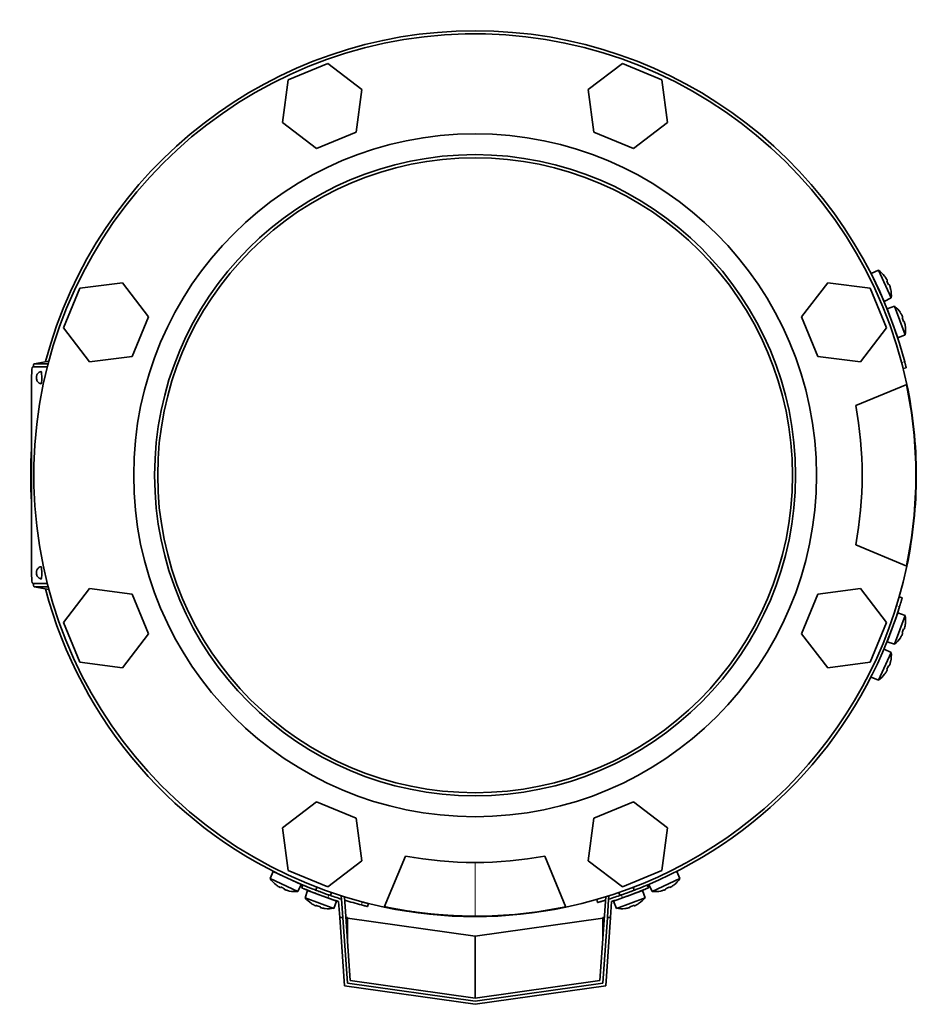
# Model space of a CAD drawing. Header units: millimetres. Extents: x 449 to 1324, y -2338 to 1809.
# Tile 1 of 30: x 452 to 742, y -2338 to -2020. Entities that reach past the tile are written whole.
import ezdxf

# ---------------------------------------------------------------- set-up
doc = ezdxf.new("R2010")
doc.units = ezdxf.units.MM
for name, color, linetype in [('M5X8_UNI7687', 7, 'Continuous'), ('MID_454-5', 7, 'Continuous'), ('VSI344-454_FILTR', 7, 'Continuous'), ('VSI344-454_FLANG', 7, 'Continuous'), ('VSI344-454_TERMI', 7, 'Continuous'), ('VSI344-454_TESTA', 7, 'Continuous'), ('VSI454_DIFFUSORE', 7, 'Continuous')]:
    doc.layers.add(name, color=color, linetype=linetype)

# ---------------------------------------------------------------- blocks, each defined once
blk = doc.blocks.new('SE2')
at = {"layer": 'M5X8_UNI7687', "color": 7, "linetype": 'Continuous', "lineweight": 35}
for p, q in [((729.47, -2101.21), (727.17, -2102.21)), ((731.4, -2111.27), (727.17, -2102.21)), ((729.47, -2101.21), (733.64, -2110.15)), ((731.48, -2103.12), (731.47, -2103.14)), ((732.34, -2104.53), (732.17, -2104.63)), ((732.94, -2105.82), (732.75, -2105.89)), ((733.44, -2107.38), (733.47, -2107.38)), ((731.4, -2111.27), (733.64, -2110.15)), ((734.74, -2112.82), (732.37, -2113.61)), ((735.79, -2123), (732.37, -2113.61)), ((734.74, -2112.82), (738.11, -2122.08)), ((736.57, -2114.91), (736.58, -2114.89)), ((737.31, -2116.37), (737.13, -2116.46)), ((737.8, -2117.71), (737.6, -2117.76)), ((738.19, -2119.31), (738.16, -2119.3)), ((735.79, -2123), (738.11, -2122.08)), ((732.37, -2221.16), (735.79, -2211.77)), ((738.11, -2212.69), (735.79, -2211.77)), ((738.11, -2212.69), (734.74, -2221.95)), ((738.16, -2215.47), (738.19, -2215.46)), ((737.31, -2218.4), (737.13, -2218.31)), ((737.8, -2217.06), (737.6, -2217.01)), ((732.37, -2221.16), (734.74, -2221.95)), ((736.58, -2219.88), (736.57, -2219.86)), ((733.64, -2224.62), (729.47, -2233.56)), ((733.64, -2224.62), (731.4, -2223.5)), ((733.44, -2227.39), (733.47, -2227.39)), ((732.34, -2230.24), (732.17, -2230.14)), ((732.94, -2228.95), (732.75, -2228.88)), ((727.17, -2232.56), (729.47, -2233.56)), ((731.48, -2231.65), (731.47, -2231.63)), ((534.05, -2295.33), (533.06, -2297.62)), ((542, -2301.79), (533.06, -2297.62)), ((534.05, -2295.33), (543.12, -2299.55)), ((665.4, -2297.62), (656.47, -2301.79)), ((665.4, -2297.62), (664.41, -2295.33)), ((534.97, -2299.64), (534.99, -2299.62)), ((536.38, -2300.5), (536.48, -2300.32)), ((537.67, -2301.1), (537.73, -2300.9)), ((542, -2301.79), (543.12, -2299.55)), ((548.15, -2300.42), (547.81, -2301.35)), ((650.65, -2301.35), (650.31, -2300.42)), ((655.35, -2299.55), (656.47, -2301.79)), ((660.8, -2301.1), (660.73, -2300.9)), ((662.09, -2300.5), (661.98, -2300.32)), ((663.47, -2299.62), (663.49, -2299.64)), ((539.22, -2301.6), (539.23, -2301.62)), ((545.11, -2301.46), (544.32, -2303.83)), ((544.32, -2303.83), (553.59, -2307.21)), ((554.51, -2304.88), (545.11, -2301.46)), ((552.51, -2303.07), (552.85, -2302.13)), ((653.35, -2301.46), (643.96, -2304.88)), ((644.88, -2307.21), (654.14, -2303.83)), ((645.61, -2302.13), (645.95, -2303.07)), ((654.14, -2303.83), (653.35, -2301.46)), ((659.24, -2301.6), (659.24, -2301.62)), ((546.42, -2305.66), (546.4, -2305.67)), ((547.88, -2306.41), (547.96, -2306.22)), ((549.21, -2306.89), (549.26, -2306.7)), ((550.81, -2307.26), (550.81, -2307.28)), ((553.59, -2307.21), (554.51, -2304.88)), ((643.96, -2304.88), (644.88, -2307.21)), ((647.66, -2307.26), (647.65, -2307.28)), ((649.25, -2306.89), (649.2, -2306.7)), ((650.59, -2306.41), (650.5, -2306.22)), ((652.04, -2305.66), (652.07, -2305.67))]:
    blk.add_line(p, q, dxfattribs=at)
for centre, radius, start, end in [((727.57, -2104.23), 0.5, 5.7321, 25), ((723.67, -2109.36), 10, 38.5916, 54.5414), ((723.67, -2109.36), 10, 355.4586, 11.4084), ((730.1, -2109.67), 0.5, 25, 44.2679), ((728.25, -2120.43), 10, 33.5916, 49.5414), ((732.58, -2115.66), 0.5, 0.7321, 20), ((728.25, -2120.43), 10, 350.4586, 6.4084), ((734.63, -2121.3), 0.5, 20, 39.2679), ((734.63, -2213.48), 0.5, 320.7321, 340), ((728.25, -2214.34), 10, 353.5916, 9.5414), ((732.58, -2219.11), 0.5, 340, 359.2679), ((728.25, -2214.34), 10, 310.4586, 326.4084), ((723.67, -2225.41), 10, 348.5916, 4.5414), ((723.67, -2225.41), 10, 305.4586, 321.4084), ((541.21, -2291.82), 10, 215.4586, 231.4084), ((536.08, -2295.72), 0.5, 245, 264.2679), ((657.26, -2291.82), 10, 308.5916, 324.5414), ((541.52, -2298.26), 0.5, 225.7321, 245), ((541.21, -2291.82), 10, 258.5916, 274.5414), ((551.93, -2297.34), 10, 220.4586, 236.4084), ((547.16, -2301.68), 0.5, 250, 269.4626), ((552.8, -2303.73), 0.5, 230.7959, 250), ((645.66, -2303.73), 0.5, 290, 309.2041), ((646.53, -2297.34), 10, 303.5916, 319.5414), ((657.26, -2291.82), 10, 265.4586, 281.4084), ((551.93, -2297.34), 10, 263.5916, 279.5414), ((646.53, -2297.34), 10, 260.4586, 276.4084)]:
    blk.add_arc(centre, radius, start, end, dxfattribs=at)
for centre, major_axis, ratio, start_param, end_param in [((723.68, -2109.35), (-4.23, 9.06), 0.996195, 4.833518, 4.948078), ((725.67, -2108.43), (3.91, -8.39), 0.811251, 1.49595, 1.645642), ((723.68, -2109.35), (4.23, -9.06), 0.996195, 1.335108, 1.449667), ((728.26, -2120.42), (-3.42, 9.4), 0.996195, 4.833518, 4.948078), ((730.33, -2119.67), (3.17, -8.7), 0.811251, 1.49595, 1.645642), ((728.26, -2120.42), (3.42, -9.4), 0.996195, 1.335108, 1.449667), ((728.26, -2214.35), (3.42, 9.4), 0.996195, 4.833518, 4.948078), ((730.33, -2215.1), (-3.17, -8.7), 0.811251, 1.49595, 1.645642), ((728.26, -2214.35), (-3.42, -9.4), 0.996195, 1.335108, 1.449667), ((723.68, -2225.42), (4.23, 9.06), 0.996195, 4.833518, 4.948078), ((723.68, -2225.42), (-4.23, -9.06), 0.996195, 1.335108, 1.449667), ((725.67, -2226.34), (-3.91, -8.39), 0.811251, 1.49595, 1.645642), ((541.2, -2291.83), (-9.06, 4.23), 0.996195, 1.335108, 1.449667), ((540.27, -2293.82), (-8.39, 3.91), 0.811251, 1.49595, 1.645642), ((541.2, -2291.83), (9.06, -4.23), 0.996195, 4.833518, 4.948078), ((657.26, -2291.83), (-9.06, -4.23), 0.996195, 1.335108, 1.449667), ((658.19, -2293.82), (-8.39, -3.91), 0.811251, 1.49595, 1.645642), ((657.26, -2291.83), (9.06, 4.23), 0.996195, 4.833518, 4.948078), ((551.93, -2297.36), (-9.4, 3.42), 0.996195, 1.335108, 1.449667), ((551.18, -2299.42), (-8.7, 3.17), 0.811251, 1.49595, 1.645642), ((551.93, -2297.36), (9.4, -3.42), 0.996195, 4.833518, 4.948078), ((646.54, -2297.36), (-9.4, -3.42), 0.996195, 1.335108, 1.449667), ((647.29, -2299.42), (-8.7, -3.17), 0.811251, 1.49595, 1.645642), ((646.54, -2297.36), (9.4, 3.42), 0.996195, 4.833518, 4.948078)]:
    blk.add_ellipse(centre, major_axis=major_axis, ratio=ratio, start_param=start_param, end_param=end_param, dxfattribs=at)
for points in [[(732.34, -2104.53), (732.34, -2104.53), (732.35, -2104.53), (732.35, -2104.52), (732.35, -2104.51), (732.34, -2104.49), (732.34, -2104.47), (732.33, -2104.45), (732.32, -2104.42), (732.3, -2104.39), (732.29, -2104.35), (732.27, -2104.32), (732.25, -2104.28), (732.23, -2104.24), (732.21, -2104.21), (732.18, -2104.17), (732.16, -2104.12), (732.14, -2104.1), (732.13, -2104.08)], [(733.15, -2106.27), (733.15, -2106.25), (733.14, -2106.22), (733.12, -2106.18), (733.1, -2106.13), (733.09, -2106.09), (733.07, -2106.05), (733.06, -2106.01), (733.04, -2105.98), (733.03, -2105.94), (733.01, -2105.91), (733, -2105.89), (732.99, -2105.86), (732.97, -2105.85), (732.96, -2105.83), (732.96, -2105.82), (732.95, -2105.82), (732.94, -2105.82), (732.94, -2105.82)], [(737.31, -2116.37), (737.31, -2116.37), (737.32, -2116.37), (737.32, -2116.36), (737.32, -2116.35), (737.32, -2116.33), (737.31, -2116.31), (737.31, -2116.29), (737.3, -2116.26), (737.29, -2116.23), (737.27, -2116.19), (737.26, -2116.15), (737.24, -2116.11), (737.22, -2116.08), (737.21, -2116.04), (737.19, -2115.99), (737.17, -2115.95), (737.15, -2115.92), (737.14, -2115.9)], [(737.97, -2118.17), (737.96, -2118.16), (737.96, -2118.12), (737.95, -2118.08), (737.93, -2118.03), (737.92, -2117.99), (737.91, -2117.95), (737.9, -2117.91), (737.88, -2117.87), (737.87, -2117.84), (737.86, -2117.81), (737.85, -2117.78), (737.84, -2117.76), (737.83, -2117.74), (737.82, -2117.72), (737.81, -2117.71), (737.81, -2117.71), (737.8, -2117.71), (737.8, -2117.71)], [(737.14, -2218.87), (737.15, -2218.85), (737.17, -2218.82), (737.19, -2218.78), (737.21, -2218.74), (737.22, -2218.7), (737.24, -2218.66), (737.26, -2218.62), (737.27, -2218.58), (737.29, -2218.55), (737.3, -2218.51), (737.31, -2218.49), (737.31, -2218.46), (737.32, -2218.44), (737.32, -2218.42), (737.32, -2218.41), (737.32, -2218.4), (737.31, -2218.4), (737.31, -2218.4)], [(737.8, -2217.06), (737.8, -2217.06), (737.81, -2217.06), (737.81, -2217.06), (737.82, -2217.05), (737.83, -2217.03), (737.84, -2217.02), (737.85, -2216.99), (737.86, -2216.97), (737.87, -2216.93), (737.88, -2216.9), (737.9, -2216.86), (737.91, -2216.82), (737.92, -2216.78), (737.93, -2216.74), (737.95, -2216.69), (737.96, -2216.65), (737.96, -2216.61), (737.97, -2216.6)], [(732.13, -2230.69), (732.14, -2230.68), (732.16, -2230.65), (732.18, -2230.6), (732.21, -2230.57), (732.23, -2230.53), (732.25, -2230.49), (732.27, -2230.45), (732.29, -2230.42), (732.3, -2230.38), (732.32, -2230.35), (732.33, -2230.32), (732.34, -2230.3), (732.34, -2230.28), (732.35, -2230.27), (732.35, -2230.25), (732.35, -2230.24), (732.34, -2230.24), (732.34, -2230.24)], [(732.94, -2228.95), (732.94, -2228.95), (732.95, -2228.95), (732.96, -2228.95), (732.96, -2228.94), (732.97, -2228.92), (732.99, -2228.91), (733, -2228.89), (733.01, -2228.86), (733.03, -2228.83), (733.04, -2228.79), (733.06, -2228.76), (733.07, -2228.72), (733.09, -2228.68), (733.1, -2228.64), (733.12, -2228.6), (733.14, -2228.55), (733.15, -2228.52), (733.15, -2228.5)], [(535.93, -2300.28), (535.94, -2300.29), (535.97, -2300.31), (536.01, -2300.34), (536.05, -2300.36), (536.09, -2300.38), (536.13, -2300.4), (536.16, -2300.42), (536.2, -2300.44), (536.23, -2300.46), (536.26, -2300.47), (536.29, -2300.48), (536.32, -2300.49), (536.34, -2300.5), (536.35, -2300.5), (536.36, -2300.5), (536.37, -2300.5), (536.38, -2300.5), (536.38, -2300.5)], [(537.67, -2301.1), (537.66, -2301.1), (537.66, -2301.1), (537.67, -2301.11), (537.68, -2301.12), (537.69, -2301.13), (537.71, -2301.14), (537.73, -2301.15), (537.76, -2301.17), (537.79, -2301.18), (537.82, -2301.2), (537.86, -2301.21), (537.9, -2301.23), (537.94, -2301.24), (537.98, -2301.26), (538.02, -2301.27), (538.07, -2301.29), (538.1, -2301.3), (538.12, -2301.31)], [(660.35, -2301.31), (660.36, -2301.3), (660.4, -2301.29), (660.44, -2301.27), (660.48, -2301.26), (660.53, -2301.24), (660.57, -2301.23), (660.6, -2301.21), (660.64, -2301.2), (660.68, -2301.18), (660.71, -2301.17), (660.73, -2301.15), (660.75, -2301.14), (660.77, -2301.13), (660.78, -2301.12), (660.79, -2301.11), (660.8, -2301.1), (660.8, -2301.1), (660.8, -2301.1)], [(662.09, -2300.5), (662.09, -2300.5), (662.09, -2300.5), (662.1, -2300.5), (662.11, -2300.5), (662.13, -2300.5), (662.15, -2300.49), (662.17, -2300.48), (662.2, -2300.47), (662.23, -2300.46), (662.26, -2300.44), (662.3, -2300.42), (662.34, -2300.4), (662.37, -2300.38), (662.41, -2300.36), (662.45, -2300.34), (662.49, -2300.31), (662.52, -2300.29), (662.54, -2300.28)], [(547.41, -2306.24), (547.42, -2306.24), (547.46, -2306.26), (547.5, -2306.28), (547.54, -2306.3), (547.58, -2306.32), (547.62, -2306.34), (547.66, -2306.35), (547.69, -2306.37), (547.73, -2306.38), (547.76, -2306.39), (547.79, -2306.4), (547.81, -2306.41), (547.83, -2306.41), (547.85, -2306.41), (547.86, -2306.41), (547.87, -2306.41), (547.88, -2306.41), (547.88, -2306.41)], [(549.21, -2306.89), (549.21, -2306.89), (549.21, -2306.9), (549.22, -2306.91), (549.23, -2306.91), (549.24, -2306.92), (549.26, -2306.93), (549.28, -2306.94), (549.31, -2306.95), (549.34, -2306.97), (549.38, -2306.98), (549.41, -2306.99), (549.45, -2307), (549.5, -2307.02), (549.54, -2307.03), (549.58, -2307.04), (549.63, -2307.05), (549.66, -2307.06), (549.68, -2307.06)], [(648.78, -2307.06), (648.8, -2307.06), (648.83, -2307.05), (648.88, -2307.04), (648.93, -2307.03), (648.97, -2307.02), (649.01, -2307), (649.05, -2306.99), (649.09, -2306.98), (649.12, -2306.97), (649.15, -2306.95), (649.18, -2306.94), (649.2, -2306.93), (649.22, -2306.92), (649.24, -2306.91), (649.25, -2306.91), (649.25, -2306.9), (649.25, -2306.89), (649.25, -2306.89)], [(650.59, -2306.41), (650.59, -2306.41), (650.59, -2306.41), (650.6, -2306.41), (650.61, -2306.41), (650.63, -2306.41), (650.65, -2306.41), (650.67, -2306.4), (650.7, -2306.39), (650.73, -2306.38), (650.77, -2306.37), (650.81, -2306.35), (650.84, -2306.34), (650.88, -2306.32), (650.92, -2306.3), (650.97, -2306.28), (651.01, -2306.26), (651.04, -2306.24), (651.05, -2306.24)]]:
    blk.add_open_spline(points, degree=3, dxfattribs=at)
at = {"layer": 'MID_454-5', "color": 7, "linetype": 'Continuous', "lineweight": 35}
for p, q in [((556.02, -2303.25), (556.21, -2303.24)), ((556.09, -2304.25), (556.02, -2303.25)), ((557.04, -2303.5), (558.93, -2330.51)), ((639.53, -2330.51), (641.42, -2303.5)), ((642.25, -2303.24), (642.44, -2303.25)), ((642.44, -2303.25), (642.37, -2304.25)), ((558.93, -2330.51), (599.23, -2336.17)), ((599.23, -2336.17), (639.53, -2330.51))]:
    blk.add_line(p, q, dxfattribs=at)
at = {"layer": 'VSI344-454_FILTR', "color": 4, "linetype": 'Continuous', "lineweight": 9}
for p, q in [((737, -2130.97), (737.97, -2130.73)), ((736.32, -2209.81), (735.35, -2209.54)), ((641.39, -2303.51), (641.41, -2303.6)), ((562.58, -2306.13), (562.82, -2305.16))]:
    blk.add_line(p, q, dxfattribs=at)
at = {"layer": 'VSI344-454_FILTR', "color": 7, "linetype": 'Continuous', "lineweight": 35}
for p, q in [((737.5, -2132.91), (738.47, -2132.67)), ((737.17, -2206.94), (736.21, -2206.66)), ((638.51, -2304.37), (638.79, -2305.33)), ((564.52, -2306.62), (564.76, -2305.65))]:
    blk.add_line(p, q, dxfattribs=at)
for start, end in [(14.7986, 165.1916), (176.4875, 183.5125), (194.8084, 247.2275), (292.8017, 342.8021), (252.9344, 255.2014)]:
    blk.add_arc((599.23, -2167.39), 143.5, start, end, dxfattribs=at)
for points, knots in [([(737.5, -2132.91), (737.5, -2132.91), (737.5, -2132.91), (737.5, -2132.9), (737.49, -2132.88), (737.48, -2132.85), (737.47, -2132.81), (737.45, -2132.73), (737.42, -2132.59), (737.36, -2132.35), (737.28, -2132.06), (737.21, -2131.76), (737.13, -2131.48), (737.07, -2131.23), (737.02, -2131.06), (737, -2130.97)], [0, 0, 0, 0, 0.042103, 0.083814, 0.125314, 0.166786, 0.208415, 0.250382, 0.376122, 0.50071, 0.625019, 0.750518, 0.833796, 0.916472, 1, 1, 1, 1]), ([(737.97, -2130.73), (737.98, -2130.77), (738.01, -2130.86), (738.04, -2130.99), (738.07, -2131.11), (738.1, -2131.23), (738.13, -2131.35), (738.19, -2131.55), (738.25, -2131.81), (738.33, -2132.11), (738.39, -2132.35), (738.43, -2132.51), (738.45, -2132.61), (738.47, -2132.66), (738.47, -2132.67), (738.47, -2132.67)], [0, 0, 0, 0, 0.04197, 0.083551, 0.124921, 0.166263, 0.207758, 0.249586, 0.375032, 0.499366, 0.623892, 0.749699, 0.833235, 0.916179, 1, 1, 1, 1]), ([(737.17, -2206.94), (737.17, -2206.94), (737.17, -2206.94), (737.17, -2206.96), (737.16, -2206.98), (737.15, -2207.01), (737.14, -2207.05), (737.13, -2207.1), (737.1, -2207.21), (737.04, -2207.41), (736.93, -2207.77), (736.8, -2208.21), (736.68, -2208.63), (736.57, -2208.98), (736.49, -2209.25), (736.4, -2209.53), (736.34, -2209.72), (736.32, -2209.81)], [0, 0, 0, 0, 0.036092, 0.07186, 0.10742, 0.142884, 0.178369, 0.213992, 0.249865, 0.376032, 0.500265, 0.624304, 0.750267, 0.812832, 0.874898, 0.937082, 1, 1, 1, 1]), ([(641.34, -2304.57), (641.34, -2304.57), (641.29, -2304.59), (641.18, -2304.62), (641.02, -2304.67), (640.87, -2304.71), (640.71, -2304.76), (640.44, -2304.84), (640.06, -2304.96), (639.62, -2305.09), (639.26, -2305.19), (639.03, -2305.26), (638.9, -2305.29), (638.84, -2305.31), (638.79, -2305.32), (638.79, -2305.33), (638.79, -2305.33)], [0.0715916, 0.0715916, 0.0715916, 0.0715916, 0.0718269, 0.1073717, 0.1428229, 0.1782961, 0.2139067, 0.2497688, 0.3756794, 0.4997397, 0.6239373, 0.7501533, 0.812742, 0.8748331, 0.9370469, 1, 1, 1, 1]), ([(564.52, -2306.62), (564.52, -2306.62), (564.51, -2306.62), (564.5, -2306.62), (564.48, -2306.61), (564.45, -2306.61), (564.41, -2306.6), (564.34, -2306.58), (564.2, -2306.54), (563.96, -2306.48), (563.66, -2306.41), (563.36, -2306.33), (563.08, -2306.26), (562.83, -2306.19), (562.66, -2306.15), (562.58, -2306.13)], [0, 0, 0, 0, 0.042103, 0.083814, 0.125314, 0.166786, 0.208415, 0.250382, 0.376122, 0.50071, 0.625019, 0.750518, 0.833796, 0.916472, 1, 1, 1, 1]), ([(562.82, -2305.16), (562.86, -2305.17), (562.95, -2305.19), (563.07, -2305.22), (563.2, -2305.25), (563.32, -2305.29), (563.44, -2305.32), (563.64, -2305.37), (563.9, -2305.44), (564.2, -2305.51), (564.44, -2305.57), (564.6, -2305.61), (564.7, -2305.64), (564.75, -2305.65), (564.75, -2305.65), (564.76, -2305.65)], [0, 0, 0, 0, 0.04197, 0.083551, 0.124921, 0.166263, 0.207758, 0.249586, 0.375033, 0.499366, 0.623892, 0.749699, 0.833235, 0.916179, 1, 1, 1, 1])]:
    blk.add_open_spline(points, degree=3, knots=knots, dxfattribs=at)
at = {"layer": 'VSI344-454_FLANG', "color": 7, "linetype": 'Continuous', "lineweight": 35}
for p, q in [((551.67, -2034.47), (538.87, -2039.77)), ((562.67, -2042.9), (551.67, -2034.47)), ((646.79, -2034.47), (635.8, -2042.9)), ((659.59, -2039.77), (646.79, -2034.47)), ((538.87, -2039.77), (537.06, -2053.51)), ((661.4, -2053.51), (659.59, -2039.77)), ((560.86, -2056.64), (562.67, -2042.9)), ((635.8, -2042.9), (637.6, -2056.64)), ((537.06, -2053.51), (548.06, -2061.94)), ((548.06, -2061.94), (560.86, -2056.64)), ((637.6, -2056.64), (650.41, -2061.94)), ((650.41, -2061.94), (661.4, -2053.51)), ((471.62, -2107.03), (466.31, -2119.83)), ((485.35, -2105.22), (471.62, -2107.03)), ((493.79, -2116.21), (485.35, -2105.22)), ((713.11, -2105.22), (704.67, -2116.21)), ((726.85, -2107.03), (713.11, -2105.22)), ((732.15, -2119.83), (726.85, -2107.03)), ((488.49, -2129.01), (493.79, -2116.21)), ((704.67, -2116.21), (709.98, -2129.01)), ((466.31, -2119.83), (474.75, -2130.82)), ((723.71, -2130.82), (732.15, -2119.83)), ((474.75, -2130.82), (488.49, -2129.01)), ((709.98, -2129.01), (723.71, -2130.82)), ((722.19, -2144.89), (738.68, -2138.05)), ((738.68, -2196.72), (722.19, -2189.89)), ((474.75, -2203.95), (466.31, -2214.94)), ((488.49, -2205.76), (474.75, -2203.95)), ((493.79, -2218.56), (488.49, -2205.76)), ((709.98, -2205.76), (704.67, -2218.56)), ((723.71, -2203.95), (709.98, -2205.76)), ((732.15, -2214.94), (723.71, -2203.95)), ((466.31, -2214.94), (471.62, -2227.74)), ((726.85, -2227.74), (732.15, -2214.94)), ((485.35, -2229.55), (493.79, -2218.56)), ((704.67, -2218.56), (713.11, -2229.55)), ((471.62, -2227.74), (485.35, -2229.55)), ((713.11, -2229.55), (726.85, -2227.74)), ((548.06, -2272.83), (537.06, -2281.26)), ((560.86, -2278.13), (548.06, -2272.83)), ((650.41, -2272.83), (637.6, -2278.13)), ((661.4, -2281.26), (650.41, -2272.83)), ((562.67, -2291.87), (560.86, -2278.13)), ((637.6, -2278.13), (635.8, -2291.87)), ((537.06, -2281.26), (538.87, -2295)), ((659.59, -2295), (661.4, -2281.26)), ((551.67, -2300.3), (562.67, -2291.87)), ((569.9, -2306.83), (576.73, -2290.34)), ((621.73, -2290.34), (628.56, -2306.83)), ((635.8, -2291.87), (646.79, -2300.3)), ((538.87, -2295), (551.67, -2300.3)), ((646.79, -2300.3), (659.59, -2295))]:
    blk.add_line(p, q, dxfattribs=at)
for radius in [110.25, 103.5]:
    blk.add_circle((599.23, -2167.39), radius, dxfattribs=at)
for radius, start, end in [(142.5, 11.878, 258.122), (125, 349.6302, 10.3698), (142.5, 281.878, 348.122), (125, 259.6302, 280.3698)]:
    blk.add_arc((599.23, -2167.39), radius, start, end, dxfattribs=at)
at = {"layer": 'VSI344-454_TERMI', "color": 7, "linetype": 'Continuous', "lineweight": 35}
for p, q in [((543.62, -2299.67), (543.23, -2300.59)), ((655.23, -2300.59), (654.84, -2299.67)), ((556.09, -2304.25), (556.51, -2310.17)), ((642.37, -2304.25), (641.95, -2310.17)), ((555.14, -2305), (555.51, -2310.17)), ((643.32, -2305), (642.96, -2310.17)), ((557.05, -2332.27), (555.51, -2310.17)), ((555.51, -2310.17), (556.51, -2310.17)), ((556.51, -2310.17), (557.99, -2331.39)), ((557.98, -2310.17), (557.51, -2310.17)), ((557.98, -2310.17), (557.99, -2310.38)), ((557.99, -2310.38), (599.23, -2316.17)), ((557.99, -2317.05), (557.99, -2310.38)), ((599.23, -2316.17), (640.47, -2310.38)), ((640.47, -2331.39), (641.95, -2310.17)), ((640.47, -2310.38), (640.49, -2310.17)), ((640.47, -2317.05), (640.47, -2310.38)), ((640.49, -2310.17), (640.95, -2310.17)), ((642.96, -2310.17), (641.41, -2332.27)), ((641.95, -2310.17), (642.96, -2310.17)), ((599.23, -2336.17), (599.23, -2316.17)), ((599.23, -2338.19), (557.05, -2332.27)), ((557.99, -2331.39), (599.23, -2337.18)), ((599.23, -2337.18), (640.47, -2331.39)), ((641.41, -2332.27), (599.23, -2338.19))]:
    blk.add_line(p, q, dxfattribs=at)
at = {"layer": 'VSI344-454_TERMI', "color": 4, "linetype": 'Continuous', "lineweight": 9}
for p, q in [((552.03, -2302.9), (551.64, -2303.82)), ((646.83, -2303.82), (646.44, -2302.9))]:
    blk.add_line(p, q, dxfattribs=at)
at = {"layer": 'VSI344-454_TERMI', "color": 7, "linetype": 'Continuous', "lineweight": 35}
for radius, start, end in [(144.5, 250.7692, 252.2357), (143.5, 250.7941, 252.5059), (143.5, 287.4941, 289.2059), (144.5, 287.7643, 289.2308)]:
    blk.add_arc((599.23, -2167.39), radius, start, end, dxfattribs=at)
for points, knots in [([(551.64, -2303.82), (551.54, -2303.79), (551.36, -2303.72), (551.08, -2303.63), (550.8, -2303.53), (550.53, -2303.43), (550.25, -2303.33), (549.98, -2303.23), (549.71, -2303.14), (549.44, -2303.04), (549.18, -2302.94), (548.91, -2302.84), (548.65, -2302.74), (548.22, -2302.58), (547.64, -2302.36), (546.94, -2302.09), (546.27, -2301.83), (545.66, -2301.59), (545.11, -2301.37), (544.62, -2301.17), (544.2, -2301), (543.89, -2300.87), (543.67, -2300.78), (543.51, -2300.71), (543.38, -2300.66), (543.3, -2300.62), (543.24, -2300.6), (543.24, -2300.59), (543.23, -2300.59)], [0, 0, 0, 0, 0.021018, 0.041934, 0.062771, 0.08355, 0.104295, 0.125028, 0.145771, 0.166547, 0.187379, 0.208288, 0.229298, 0.250429, 0.312489, 0.374705, 0.437522, 0.500061, 0.562591, 0.625422, 0.687637, 0.749714, 0.79185, 0.833578, 0.875077, 0.916526, 0.958107, 1, 1, 1, 1]), ([(543.62, -2299.67), (543.62, -2299.67), (543.62, -2299.67), (543.64, -2299.68), (543.66, -2299.69), (543.69, -2299.7), (543.73, -2299.72), (543.78, -2299.74), (543.83, -2299.76), (543.9, -2299.79), (543.97, -2299.82), (544.06, -2299.85), (544.15, -2299.89), (544.32, -2299.96), (544.59, -2300.07), (545.01, -2300.25), (545.5, -2300.45), (546.05, -2300.67), (546.66, -2300.91), (547.32, -2301.17), (548.03, -2301.44), (548.7, -2301.69), (549.3, -2301.92), (549.83, -2302.11), (550.37, -2302.31), (550.91, -2302.51), (551.47, -2302.7), (551.84, -2302.83), (552.03, -2302.9)], [0, 0, 0, 0, 0.020997, 0.041893, 0.062713, 0.083477, 0.104209, 0.124931, 0.145666, 0.166436, 0.187265, 0.208173, 0.229184, 0.250319, 0.312379, 0.374611, 0.437429, 0.499972, 0.562502, 0.625327, 0.687534, 0.749602, 0.791735, 0.833469, 0.874983, 0.916456, 0.958068, 1, 1, 1, 1]), ([(646.44, -2302.9), (646.53, -2302.87), (646.72, -2302.8), (647, -2302.7), (647.27, -2302.6), (647.55, -2302.51), (647.82, -2302.41), (648.09, -2302.31), (648.36, -2302.21), (648.63, -2302.11), (648.9, -2302.02), (649.16, -2301.92), (649.42, -2301.82), (649.85, -2301.66), (650.43, -2301.44), (651.14, -2301.17), (651.8, -2300.91), (652.41, -2300.67), (652.97, -2300.45), (653.45, -2300.25), (653.88, -2300.07), (654.19, -2299.95), (654.41, -2299.85), (654.57, -2299.79), (654.69, -2299.74), (654.78, -2299.7), (654.83, -2299.68), (654.84, -2299.67), (654.84, -2299.67)], [0, 0, 0, 0, 0.021018, 0.041935, 0.062772, 0.083551, 0.104297, 0.125029, 0.145773, 0.166549, 0.187381, 0.20829, 0.2293, 0.250431, 0.312491, 0.374707, 0.437523, 0.500061, 0.562591, 0.625422, 0.687637, 0.749714, 0.79185, 0.833578, 0.875076, 0.916526, 0.958107, 1, 1, 1, 1]), ([(655.23, -2300.59), (655.23, -2300.59), (655.23, -2300.59), (655.22, -2300.6), (655.19, -2300.61), (655.16, -2300.62), (655.12, -2300.64), (655.07, -2300.66), (655.02, -2300.68), (654.95, -2300.71), (654.88, -2300.74), (654.79, -2300.78), (654.7, -2300.82), (654.53, -2300.88), (654.26, -2301), (653.84, -2301.17), (653.35, -2301.37), (652.8, -2301.59), (652.19, -2301.83), (651.53, -2302.09), (650.82, -2302.36), (650.16, -2302.62), (649.55, -2302.84), (649.02, -2303.04), (648.48, -2303.23), (647.94, -2303.43), (647.38, -2303.63), (647.01, -2303.76), (646.83, -2303.82)], [0, 0, 0, 0, 0.020996, 0.041893, 0.062713, 0.083477, 0.104209, 0.124931, 0.145666, 0.166436, 0.187264, 0.208173, 0.229184, 0.250319, 0.312379, 0.374611, 0.437429, 0.499972, 0.562503, 0.625328, 0.687536, 0.749604, 0.791737, 0.833471, 0.874985, 0.916457, 0.958069, 1, 1, 1, 1])]:
    blk.add_open_spline(points, degree=3, knots=knots, dxfattribs=at)
at = {"layer": 'VSI344-454_TESTA', "color": 7, "linetype": 'Continuous', "lineweight": 35}
for p, q in [((461.1, -2132.39), (456.37, -2132.39)), ((461.59, -2130.51), (456.85, -2131.39)), ((461.35, -2131.39), (456.86, -2131.39)), ((456, -2135.39), (456, -2199.39)), ((456.37, -2202.39), (461.1, -2202.39)), ((456.85, -2203.38), (461.59, -2204.26)), ((461.35, -2203.39), (456.86, -2203.39))]:
    blk.add_line(p, q, dxfattribs=at)
at = {"layer": 'VSI344-454_TESTA', "color": 4, "linetype": 'Continuous', "lineweight": 9}
for p, q in [((461.59, -2130.51), (456.86, -2131.39)), ((456.86, -2203.39), (461.59, -2204.26)), ((599.23, -2292.33), (599.23, -2309.74))]:
    blk.add_line(p, q, dxfattribs=at)
at = {"layer": 'VSI344-454_TESTA', "color": 7, "linetype": 'Continuous', "lineweight": 35}
for start, end in [(90, 270), (270, 90)]:
    blk.add_arc((599.23, -2167.39), 102.5, start, end, dxfattribs=at)
for centre, major_axis, start_param, end_param in [((456.37, -2135.39), (0, 3), 0, 1.570796), ((459.05, -2135.89), (0, -2), 0, 3.172151), ((459.05, -2135.89), (0, -2), 6.249611, 6.283185), ((456.37, -2199.39), (0, 3), 1.570796, 3.141593), ((459.05, -2198.89), (0, -2), 0, 3.172151), ((459.05, -2198.89), (0, -2), 6.249611, 6.283185)]:
    blk.add_ellipse(centre, major_axis=major_axis, ratio=0.121869, start_param=start_param, end_param=end_param, dxfattribs=at)
at = {"layer": 'VSI344-454_TESTA', "color": 4, "linetype": 'Continuous', "lineweight": 9}
for centre in [(457.56, -2135.89), (457.56, -2198.89)]:
    blk.add_ellipse(centre, major_axis=(0, 0.0635), ratio=0.121869, dxfattribs=at)
at = {"layer": 'VSI344-454_TESTA', "color": 7, "linetype": 'Continuous', "lineweight": 35}
for points, degree in [([(456.86, -2131.39), (456.67, -2131.39), (456.53, -2132.39)], 2), ([(456.53, -2202.39), (456.67, -2203.39), (456.86, -2203.39)], 2), ([(628.5, -2306.7), (618.89, -2308.72), (609.06, -2309.74), (599.23, -2309.74)], 3)]:
    blk.add_open_spline(points, degree=degree, dxfattribs=at)
for points, knots in [([(459.04, -2133.92), (458.93, -2133.94), (458.66, -2133.99), (458.27, -2134.25), (457.94, -2134.6), (457.73, -2134.95), (457.61, -2135.28), (457.55, -2135.59), (457.54, -2135.77), (457.54, -2135.89)], [0, 0, 0, 0, 0.115855, 0.322183, 0.498585, 0.65005, 0.778237, 0.887228, 1, 1, 1, 1]), ([(457.54, -2135.89), (457.54, -2135.93), (457.54, -2136.16), (457.61, -2136.55), (457.84, -2137.04), (458.2, -2137.47), (458.64, -2137.77), (458.93, -2137.83), (459.04, -2137.86)], [0, 0, 0, 0, 0.046256, 0.268746, 0.426645, 0.651173, 0.88463, 1, 1, 1, 1]), ([(738.54, -2138.11), (740.56, -2147.73), (741.59, -2157.56), (741.59, -2177.21), (740.56, -2187.04), (738.54, -2196.66)], [0.0067105, 0.0067105, 0.0067105, 0.0067105, 0.5, 0.5, 0.9932949, 0.9932949, 0.9932949, 0.9932949]), ([(459.04, -2196.92), (458.93, -2196.94), (458.66, -2196.99), (458.27, -2197.25), (457.94, -2197.6), (457.73, -2197.95), (457.61, -2198.28), (457.55, -2198.59), (457.54, -2198.77), (457.54, -2198.89)], [0, 0, 0, 0, 0.115855, 0.322183, 0.498585, 0.65005, 0.778237, 0.887228, 1, 1, 1, 1]), ([(457.54, -2198.89), (457.54, -2198.93), (457.54, -2199.16), (457.61, -2199.55), (457.84, -2200.04), (458.2, -2200.47), (458.64, -2200.77), (458.93, -2200.83), (459.04, -2200.86)], [0, 0, 0, 0, 0.046256, 0.268746, 0.426645, 0.651173, 0.88463, 1, 1, 1, 1])]:
    blk.add_open_spline(points, degree=3, knots=knots, dxfattribs=at)
blk.add_rational_spline([(569.96, -2306.7), (579.59, -2308.72), (589.39, -2309.74), (599.23, -2309.74)], [0.999854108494, 0.996331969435, 0.996380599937, 1], degree=3, dxfattribs=at)
at = {"layer": 'VSI454_DIFFUSORE', "color": 7, "linetype": 'Continuous', "lineweight": 35}
for start, end in [(0, 11.878), (348.122, 0), (258.122, 281.878)]:
    blk.add_arc((599.23, -2167.39), 142.5, start, end, dxfattribs=at)

msp = doc.modelspace()

# ---------------------------------------------------------------- block references
msp.add_blockref('SE2', (0, 0))

doc.saveas('drawing.dxf')
